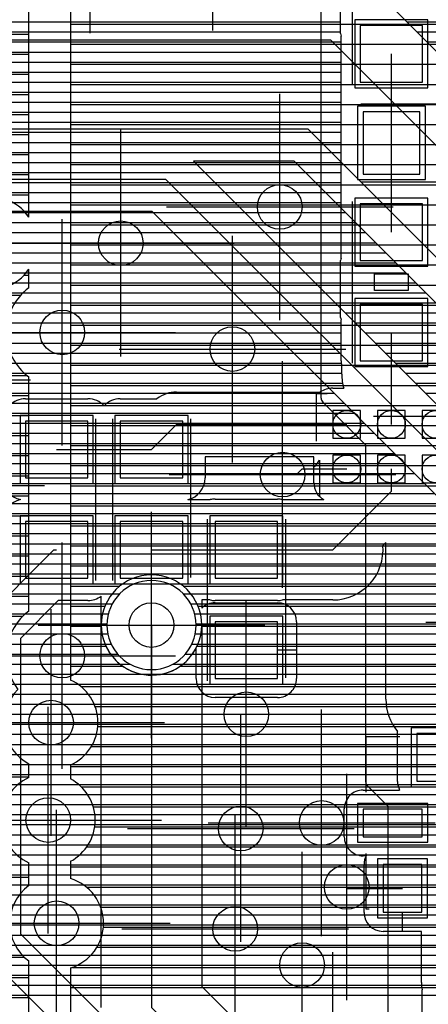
# Model space of a CAD drawing. Extents: x 25 to 291, y 23 to 136.
# Tile 137 of 147: x 72.07 to 75.73, y 105.45 to 114.28. Entities that reach past the tile are written whole.
import ezdxf

# ---------------------------------------------------------------- set-up
doc = ezdxf.new("R2010")
doc.units = 0
doc.layers.get('0').update_dxf_attribs({"linetype": 'CONTINUOUS'})
for name, color, linetype in [('copper_layer_2', 1, 'CONTINUOUS'), ('copper_layer_3', 3, 'CONTINUOUS'), ('copper_layer_bottom', 4, 'CONTINUOUS'), ('copper_layer_top', 5, 'CONTINUOUS'), ('drill_drawing', 6, 'CONTINUOUS'), ('paste_mask_top', 2, 'CONTINUOUS'), ('silkscreen_top', 1, 'CONTINUOUS'), ('solder_mask_top', 1, 'CONTINUOUS')]:
    doc.layers.add(name, color=color, linetype=linetype)

# ---------------------------------------------------------------- blocks, each defined once
blk = doc.blocks.new('D20')
blk.add_circle((0, 0), 0.2)
blk = doc.blocks.new('D466')
blk.add_lwpolyline([(0.254, 0.2794), (-0.254, 0.2794), (-0.254, -0.2794), (0.254, -0.2794)], close=True)
blk = doc.blocks.new('D469')
blk.add_lwpolyline([(0.2794, 0.254), (-0.2794, 0.254), (-0.2794, -0.254), (0.2794, -0.254)], close=True)
blk = doc.blocks.new('D474')
blk.add_lwpolyline([(0.17272, 0.21336), (-0.17272, 0.21336), (-0.17272, -0.21336), (0.17272, -0.21336)], close=True)
blk = doc.blocks.new('D475')
blk.add_lwpolyline([(0.26416, 0.12446), (-0.26416, 0.12446), (-0.26416, -0.12446), (0.26416, -0.12446)], close=True)
blk = doc.blocks.new('D641')
blk.add_lwpolyline([(0.12446, 0.12446), (-0.12446, 0.12446), (-0.12446, -0.12446), (0.12446, -0.12446)], close=True)
blk = doc.blocks.new('D29')
blk.add_circle((0, 0), 0.125)
blk = doc.blocks.new('D555')
blk.add_lwpolyline([(0.3048, 0.32766), (-0.3048, 0.32766), (-0.3048, -0.32766), (0.3048, -0.32766)], close=True)
blk = doc.blocks.new('D558')
blk.add_lwpolyline([(0.32766, 0.3048), (-0.32766, 0.3048), (-0.32766, -0.3048), (0.32766, -0.3048)], close=True)
blk = doc.blocks.new('D563')
blk.add_lwpolyline([(0.22352, 0.26416), (-0.22352, 0.26416), (-0.22352, -0.26416), (0.22352, -0.26416)], close=True)
blk = doc.blocks.new('D564')
blk.add_lwpolyline([(0.31496, 0.17272), (-0.31496, 0.17272), (-0.31496, -0.17272), (0.31496, -0.17272)], close=True)

msp = doc.modelspace()

# ---------------------------------------------------------------- linework, layer by layer
at = {"layer": 'copper_layer_2', "color": 1}
for points in [[(74.77013, 110.8857), (74.77013, 115.495301), (70.122936, 115.495301), (57.355093, 102.727457), (57.355093, 100.445263)], [(68.887478, 114.259843), (74.77013, 114.259843)], [(68.797562, 114.169926), (74.77013, 114.169926)], [(68.707645, 114.08001), (74.77013, 114.08001)], [(68.617475, 113.98984), (74.77013, 113.98984)], [(68.527559, 113.899924), (74.77013, 113.899924)], [(68.437643, 113.810008), (74.77013, 113.810008)], [(68.347473, 113.719837), (74.77013, 113.719837)], [(68.257557, 113.629921), (74.77013, 113.629921)], [(68.16764, 113.540005), (74.77013, 113.540005)], [(68.07747, 113.449835), (74.77013, 113.449835)], [(67.987554, 113.359919), (74.77013, 113.359919)], [(67.897638, 113.270003), (74.77013, 113.270003)], [(67.807468, 113.179832), (74.77013, 113.179832)], [(67.717551, 113.089916), (74.77013, 113.089916)], [(67.627635, 113), (74.77013, 113)], [(67.537465, 112.90983), (74.77013, 112.90983)], [(67.447549, 112.819914), (74.77013, 112.819914)], [(67.357633, 112.729997), (74.77013, 112.729997)], [(67.267717, 112.639827), (74.77013, 112.639827)], [(67.177546, 112.549911), (74.77013, 112.549911)], [(67.08763, 112.459995), (74.77013, 112.459995)], [(66.997714, 112.369825), (74.77013, 112.369825)], [(66.907544, 112.279909), (74.77013, 112.279909)], [(66.817628, 112.189992), (74.77013, 112.189992)], [(66.727711, 112.099822), (74.77013, 112.099822)], [(66.637541, 112.009906), (74.77013, 112.009906)], [(66.547625, 111.91999), (74.77013, 111.91999)], [(66.457709, 111.82982), (74.77013, 111.82982)], [(66.367539, 111.739903), (74.77013, 111.739903)], [(66.277623, 111.649987), (74.77013, 111.649987)], [(66.187706, 111.559817), (74.77013, 111.559817)], [(66.097536, 111.469901), (74.77013, 111.469901)], [(66.00762, 111.379985), (74.77013, 111.379985)], [(65.917704, 111.289815), (74.77013, 111.289815)], [(65.827534, 111.199898), (74.77013, 111.199898)], [(65.737617, 111.109982), (74.77013, 111.109982)], [(65.647701, 111.019812), (74.77013, 111.019812)], [(65.557531, 110.929896), (74.77013, 110.929896)], [(65.467615, 110.83998), (74.795276, 110.83998)], [(75.17018, 107.441961), (75.17018, 110.464821), (74.784862, 110.850394)], [(65.377699, 110.749809), (74.885192, 110.749809)], [(65.287529, 110.659893), (74.975108, 110.659893)], [(65.197612, 110.569977), (75.065278, 110.569977)], [(65.107696, 110.479807), (75.155194, 110.479807)], [(65.017526, 110.389891), (75.17018, 110.389891)], [(64.92761, 110.299975), (75.17018, 110.299975)], [(64.837694, 110.209804), (75.17018, 110.209804)], [(64.747523, 110.119888), (75.17018, 110.119888)], [(64.657607, 110.029972), (75.17018, 110.029972)], [(64.567691, 109.939802), (75.17018, 109.939802)], [(64.477521, 109.849886), (75.17018, 109.849886)], [(64.387605, 109.75997), (75.17018, 109.75997)], [(64.297689, 109.669799), (75.17018, 109.669799)], [(64.207518, 109.579883), (75.17018, 109.579883)], [(64.117602, 109.489967), (75.17018, 109.489967)], [(64.027686, 109.399797), (75.17018, 109.399797)], [(63.937516, 109.309881), (75.17018, 109.309881)], [(63.8476, 109.219964), (73.097282, 109.219964)], [(73.402845, 109.219964), (75.17018, 109.219964)], [(63.757684, 109.129794), (72.964186, 109.129794)], [(73.536195, 109.129794), (75.17018, 109.129794)], [(63.667513, 109.039878), (72.897892, 109.039878)], [(73.602235, 109.039878), (75.17018, 109.039878)], [(63.577597, 108.949962), (72.86284, 108.949962)], [(73.637541, 108.949962), (75.17018, 108.949962)], [(63.487681, 108.859792), (72.85014, 108.859792)], [(73.649987, 108.859792), (75.17018, 108.859792)], [(63.397511, 108.769876), (72.858268, 108.769876)], [(73.642113, 108.769876), (75.17018, 108.769876)], [(63.307595, 108.679959), (72.88824, 108.679959)], [(73.612141, 108.679959), (75.17018, 108.679959)], [(63.217678, 108.589789), (72.946406, 108.589789)], [(73.553721, 108.589789), (75.17018, 108.589789)], [(63.127508, 108.499873), (73.05715, 108.499873)], [(73.443231, 108.499873), (75.17018, 108.499873)], [(63.037592, 108.409957), (75.17018, 108.409957)], [(62.947676, 108.319787), (75.17018, 108.319787)], [(62.857506, 108.22987), (75.17018, 108.22987)], [(62.76759, 108.139954), (75.17018, 108.139954)], [(62.677673, 108.049784), (75.17018, 108.049784)], [(62.587503, 107.959868), (75.17018, 107.959868)], [(62.497587, 107.869952), (75.17018, 107.869952)], [(62.407671, 107.779782), (75.17018, 107.779782)], [(62.317501, 107.689865), (75.17018, 107.689865)], [(62.227584, 107.599949), (75.17018, 107.599949)], [(62.137668, 107.509779), (75.17018, 107.509779)], [(62.047498, 107.419863), (75.17526, 107.419863)], [(75.370079, 98.870206), (75.370079, 107.221234), (75.184912, 107.406655)], [(61.957582, 107.329947), (75.261367, 107.329947)], [(61.867666, 107.239776), (75.351537, 107.239776)], [(61.777496, 107.14986), (75.370079, 107.14986)], [(61.687579, 107.059944), (75.370079, 107.059944)], [(61.597663, 106.969774), (75.370079, 106.969774)], [(61.507493, 106.879858), (75.370079, 106.879858)], [(61.417577, 106.789942), (75.370079, 106.789942)], [(61.327661, 106.699771), (75.370079, 106.699771)], [(61.23749, 106.609855), (75.370079, 106.609855)], [(61.147574, 106.519939), (75.370079, 106.519939)], [(61.057658, 106.429769), (75.370079, 106.429769)], [(60.967488, 106.339853), (75.370079, 106.339853)], [(60.877572, 106.249936), (75.370079, 106.249936)], [(60.787656, 106.159766), (75.370079, 106.159766)], [(60.697485, 106.06985), (75.370079, 106.06985)], [(60.607569, 105.979934), (75.370079, 105.979934)], [(60.517653, 105.889764), (75.370079, 105.889764)], [(60.427483, 105.799848), (75.370079, 105.799848)], [(60.337567, 105.709931), (75.370079, 105.709931)], [(60.24765, 105.619761), (75.370079, 105.619761)], [(60.15748, 105.529845), (75.370079, 105.529845)]]:
    msp.add_lwpolyline(points, dxfattribs=at)
for points in [[(74.77013, 110.8857), (74.77013, 110.8857), (74.77013, 110.8857, 0.201729), (74.784862, 110.850394), (74.784862, 110.850394)], [(73.650241, 108.85014), (73.650241, 108.85014), (73.650241, 108.85014, 1), (72.85014, 108.85014), (72.85014, 108.85014), (72.85014, 108.85014, 1), (73.650241, 108.85014), (73.650241, 108.85014)], [(73.650241, 108.85014), (73.650241, 108.85014), (73.650241, 108.85014, 1), (72.85014, 108.85014), (72.85014, 108.85014), (72.85014, 108.85014, 1), (73.650241, 108.85014), (73.650241, 108.85014)], [(75.17018, 107.441961), (75.17018, 107.441961), (75.17018, 107.441961, 0.201729), (75.184912, 107.406655), (75.184912, 107.406655)]]:
    msp.add_lwpolyline(points, format="xyb", dxfattribs=at)
at = {"layer": 'copper_layer_3', "color": 3}
for points in [[(71.220218, 123.275337), (70.835154, 123.275337), (70.835154, 119.426721), (71.10668, 119.155194), (72.061468, 119.155194), (72.525019, 118.691643), (72.525019, 108.357125)], [(72.150114, 112.507493), (72.150114, 114.93269)], [(72.525019, 114.239776), (86.000254, 114.239776)], [(65.683007, 114.14986), (72.150114, 114.14986)], [(72.525019, 114.059944), (86.000254, 114.059944)], [(65.521971, 113.969774), (72.150114, 113.969774)], [(72.525019, 113.879858), (86.000254, 113.879858)], [(65.238252, 113.789942), (72.150114, 113.789942)], [(72.525019, 113.699771), (86.000254, 113.699771)], [(62.011684, 113.609855), (72.150114, 113.609855)], [(72.525019, 113.519939), (86.000254, 113.519939)], [(62.019558, 113.429769), (72.150114, 113.429769)], [(72.525019, 113.339853), (86.000254, 113.339853)], [(61.9492, 113.249936), (72.150114, 113.249936)], [(72.525019, 113.159766), (86.000254, 113.159766)], [(61.706629, 113.06985), (72.150114, 113.06985)], [(72.525019, 112.979934), (86.000254, 112.979934)], [(57.565151, 112.890018), (72.150114, 112.890018)], [(72.525019, 112.799848), (86.000254, 112.799848)], [(67.91872, 112.709931), (72.150114, 112.709931)], [(72.525019, 112.620015), (86.000254, 112.620015)], [(72.134112, 112.529845), (72.150114, 112.529845)], [(72.525019, 112.439929), (86.000254, 112.439929)], [(72.525019, 112.259843), (86.000254, 112.259843)], [(72.525019, 112.08001), (86.000254, 112.08001)], [(72.108458, 111.98984), (72.150114, 111.98984)], [(72.150114, 111.875286), (72.150114, 112.042926)], [(72.525019, 111.899924), (86.000254, 111.899924)], [(71.094488, 111.810008), (72.07874, 111.810008)], [(72.525019, 111.719837), (86.000254, 111.719837)], [(72.525019, 111.540005), (86.000254, 111.540005)], [(72.525019, 111.359919), (86.000254, 111.359919)], [(72.525019, 111.179832), (86.000254, 111.179832)], [(71.568199, 111.089916), (72.131572, 111.089916)], [(72.150114, 108.975108), (72.150114, 111.075184)], [(72.525019, 111), (86.000254, 111)], [(71.546101, 110.90983), (72.150114, 110.90983)], [(72.525019, 110.819914), (86.000254, 110.819914)], [(71.421895, 110.729997), (72.150114, 110.729997)], [(72.525019, 110.639827), (86.000254, 110.639827)], [(70.542799, 110.549911), (72.150114, 110.549911)], [(72.525019, 110.459995), (86.000254, 110.459995)], [(71.597155, 110.369825), (72.150114, 110.369825)], [(72.525019, 110.279909), (86.000254, 110.279909)], [(71.685547, 110.189992), (72.150114, 110.189992)], [(72.525019, 110.099822), (86.000254, 110.099822)], [(71.685293, 110.009906), (72.150114, 110.009906)], [(72.525019, 109.91999), (86.000254, 109.91999)], [(71.596647, 109.82982), (72.150114, 109.82982)], [(72.525019, 109.739903), (86.000254, 109.739903)], [(71.19431, 109.649987), (72.150114, 109.649987)], [(72.525019, 109.559817), (86.000254, 109.559817)], [(71.302769, 109.469901), (72.150114, 109.469901)], [(72.525019, 109.379985), (86.000254, 109.379985)], [(71.315723, 109.289815), (72.150114, 109.289815)], [(72.525019, 109.199898), (72.96698, 109.199898)], [(73.533401, 109.199898), (86.000254, 109.199898)], [(71.244602, 109.109982), (72.150114, 109.109982)], [(72.525019, 109.019812), (72.833376, 109.019812)], [(73.667005, 109.019812), (86.000254, 109.019812)], [(66.10922, 108.929896), (72.09779, 108.929896)], [(72.525019, 108.83998), (72.800356, 108.83998)], [(73.700025, 108.83998), (86.000254, 108.83998)], [(72.525019, 108.659893), (72.842266, 108.659893)], [(73.657861, 108.659893), (86.000254, 108.659893)], [(72.525019, 108.479807), (72.994412, 108.479807)], [(73.505715, 108.479807), (86.000254, 108.479807)], [(72.616713, 108.299975), (86.000254, 108.299975)], [(72.744475, 108.119888), (86.000254, 108.119888)], [(72.768606, 107.939802), (86.000254, 107.939802)], [(72.710693, 107.75997), (86.000254, 107.75997)], [(72.150114, 107.482093), (72.150114, 107.605791)], [(72.525019, 107.593345), (72.525019, 107.469647)], [(72.525019, 107.579883), (86.000254, 107.579883)], [(71.16129, 107.489967), (72.150114, 107.489967)], [(72.619507, 107.399797), (86.000254, 107.399797)], [(72.727711, 107.219964), (86.000254, 107.219964)], [(72.740919, 107.039878), (86.000254, 107.039878)], [(72.669545, 106.859792), (86.000254, 106.859792)], [(72.150114, 106.512827), (72.150114, 106.718313)], [(72.525019, 106.730759), (72.525019, 106.576073)], [(72.525019, 106.679959), (86.000254, 106.679959)], [(69.07493, 106.589789), (72.150114, 106.589789)], [(72.666497, 106.499873), (86.000254, 106.499873)], [(72.794514, 106.319787), (86.000254, 106.319787)], [(72.818644, 106.139954), (86.000254, 106.139954)], [(72.760732, 105.959868), (86.000254, 105.959868)], [(71.312929, 105.869952), (72.11176, 105.869952)], [(72.150114, 104.907036), (72.150114, 105.837694)], [(72.525019, 105.774194), (72.525019, 104.536703), (72.641859, 104.419863)], [(72.542037, 105.779782), (86.000254, 105.779782)], [(69.020066, 105.689865), (72.150114, 105.689865)], [(72.525019, 105.599949), (86.000254, 105.599949)], [(71.684023, 105.509779), (72.150114, 105.509779)]]:
    msp.add_lwpolyline(points, dxfattribs=at)
for points in [[(72.150114, 112.507493), (72.150114, 112.507493), (72.150114, 112.507493, 3.314998), (72.150114, 112.042926), (72.150114, 112.042926)], [(72.150114, 111.875286), (72.150114, 111.875286), (72.150114, 111.875286, 0.500063), (72.150114, 111.075184), (72.150114, 111.075184)], [(73.700279, 108.85014), (73.700279, 108.85014), (73.700279, 108.85014, 1), (72.800102, 108.85014), (72.800102, 108.85014), (72.800102, 108.85014, 1), (73.700279, 108.85014), (73.700279, 108.85014)], [(73.700279, 108.85014), (73.700279, 108.85014), (73.700279, 108.85014, 1), (72.800102, 108.85014), (72.800102, 108.85014), (72.800102, 108.85014, 1), (73.700279, 108.85014), (73.700279, 108.85014)], [(72.150114, 108.975108), (72.150114, 108.975108), (72.150114, 108.975108, 0.416604), (72.052832, 108.271781), (72.052832, 108.271781)], [(72.525019, 107.593345), (72.525019, 107.593345), (72.525019, 107.593345, 0.641824), (72.525019, 108.357125), (72.525019, 108.357125)], [(72.052832, 108.271781), (72.052832, 108.271781), (72.052832, 108.271781, 0.501196), (72.150114, 107.605791), (72.150114, 107.605791)], [(72.150114, 107.482093), (72.150114, 107.482093), (72.150114, 107.482093, 0.641436), (72.150114, 106.718313), (72.150114, 106.718313)], [(72.525019, 106.730759), (72.525019, 106.730759), (72.525019, 106.730759, 0.596222), (72.525019, 107.469647), (72.525019, 107.469647)], [(72.150114, 106.512827), (72.150114, 106.512827), (72.150114, 106.512827, 0.503861), (72.150114, 105.837694), (72.150114, 105.837694)], [(72.525019, 105.774194), (72.525019, 105.774194), (72.525019, 105.774194, 0.736063), (72.525019, 106.576073), (72.525019, 106.576073)]]:
    msp.add_lwpolyline(points, format="xyb", dxfattribs=at)
at = {"layer": 'copper_layer_bottom', "color": 4}
for points in [[(59.93015, 115.380239), (60.555245, 114.755144), (64.825248, 114.755144), (66.620015, 114.755144), (67.275083, 114.10033), (74.85522, 114.10033), (81.080264, 107.875286), (81.080264, 87.075184)], [(75.279401, 114.524511), (81.504445, 108.299467)], [(75.544069, 114.259843), (76.604013, 114.259843)], [(75.633985, 114.169926), (76.694183, 114.169926)], [(75.723901, 114.08001), (76.7841, 114.08001)], [(59.450089, 113.625349), (60.225044, 112.85014), (73.375159, 112.85014)], [(61.575057, 113.500127), (61.875032, 113.500127), (62.075184, 113.300229), (74.650241, 113.300229), (79.77521, 108.17526), (79.77521, 87.325121)], [(79.485141, 87.502921), (79.485141, 108.055118), (74.530099, 113.01016), (73.625349, 113.01016), (79.080264, 107.555245)], [(73.635509, 113), (74.540259, 113)], [(73.725679, 112.90983), (74.630429, 112.90983)], [(73.375159, 112.85014), (73.375159, 112.85014), (78.875032, 107.350267), (78.875032, 90.200152)], [(73.815596, 112.819914), (74.720345, 112.819914)], [(73.905512, 112.729997), (74.810262, 112.729997)], [(73.995682, 112.639827), (74.900432, 112.639827)], [(52.064008, 112.549911), (73.265431, 112.549911)], [(78.585217, 90.985522), (78.585217, 107.230124), (73.255017, 112.560325), (60.225044, 112.560325)], [(74.085598, 112.549911), (74.990348, 112.549911)], [(52.125476, 112.459995), (73.355347, 112.459995)], [(74.175514, 112.459995), (75.080264, 112.459995)], [(52.215646, 112.369825), (73.445263, 112.369825)], [(74.265685, 112.369825), (75.170434, 112.369825)], [(52.305563, 112.279909), (73.535433, 112.279909)], [(74.355601, 112.279909), (75.260351, 112.279909)], [(52.395479, 112.189992), (73.625349, 112.189992)], [(74.445517, 112.189992), (75.350267, 112.189992)], [(52.485649, 112.099822), (73.715265, 112.099822)], [(74.535687, 112.099822), (75.440437, 112.099822)], [(52.575565, 112.009906), (73.805436, 112.009906)], [(74.625603, 112.009906), (75.530353, 112.009906)], [(52.665481, 111.91999), (73.895352, 111.91999)], [(74.715519, 111.91999), (75.620269, 111.91999)], [(52.755652, 111.82982), (73.985268, 111.82982)], [(74.80569, 111.82982), (75.710439, 111.82982)], [(52.845568, 111.739903), (74.075438, 111.739903)], [(74.895606, 111.739903), (75.800356, 111.739903)], [(52.935484, 111.649987), (74.165354, 111.649987)], [(74.985522, 111.649987), (75.890272, 111.649987)], [(53.025654, 111.559817), (74.255271, 111.559817)], [(75.075692, 111.559817), (75.980442, 111.559817)], [(53.11557, 111.469901), (74.345441, 111.469901)], [(75.165608, 111.469901), (76.070358, 111.469901)], [(53.184404, 111.379985), (74.435357, 111.379985)], [(75.255525, 111.379985), (76.160274, 111.379985)], [(53.212344, 111.289815), (74.525273, 111.289815)], [(75.345695, 111.289815), (76.250445, 111.289815)], [(53.215138, 111.199898), (74.615443, 111.199898)], [(75.435611, 111.199898), (76.340361, 111.199898)], [(53.215138, 111.109982), (74.705359, 111.109982)], [(75.525527, 111.109982), (76.430277, 111.109982)], [(53.215138, 111.019812), (74.795276, 111.019812)], [(75.615697, 111.019812), (76.520447, 111.019812)], [(53.215138, 110.929896), (74.885446, 110.929896)], [(75.705613, 110.929896), (76.610363, 110.929896)], [(53.215138, 110.83998), (74.975362, 110.83998)], [(53.215138, 110.749809), (75.065278, 110.749809)], [(53.215138, 110.659893), (75.155448, 110.659893)], [(56.098806, 110.569977), (75.245364, 110.569977)], [(56.191516, 110.479807), (75.335281, 110.479807)], [(56.245364, 110.389891), (75.425451, 110.389891)], [(56.275083, 110.299975), (75.515367, 110.299975)], [(56.284989, 110.209804), (75.605283, 110.209804)], [(56.276861, 110.119888), (75.695453, 110.119888)], [(56.249682, 110.029972), (75.78537, 110.029972)], [(67.089154, 109.939802), (75.875286, 109.939802)], [(67.285497, 109.849886), (75.965456, 109.849886)], [(67.375667, 109.75997), (76.055372, 109.75997)], [(67.465583, 109.669799), (76.145288, 109.669799)], [(67.555499, 109.579883), (76.235458, 109.579883)], [(67.645669, 109.489967), (76.325375, 109.489967)], [(67.735585, 109.399797), (76.415291, 109.399797)], [(67.825502, 109.309881), (76.505461, 109.309881)], [(67.915672, 109.219964), (72.99365, 109.219964)], [(73.506731, 109.219964), (76.595377, 109.219964)], [(68.005588, 109.129794), (72.897638, 109.129794)], [(73.602743, 109.129794), (76.685293, 109.129794)], [(68.095504, 109.039878), (72.842012, 109.039878)], [(73.658115, 109.039878), (76.775464, 109.039878)], [(68.185674, 108.949962), (72.811278, 108.949962)], [(73.689103, 108.949962), (76.86538, 108.949962)], [(68.275591, 108.859792), (72.800356, 108.859792)], [(72.800102, 105.420117), (72.800102, 108.85014)], [(73.250191, 108.85014), (73.250191, 105.420117), (74.77013, 103.900178), (74.77013, 100.440183)], [(73.700025, 108.859792), (76.955296, 108.859792)], [(73.700279, 108.85014), (73.700279, 105.606553)], [(68.365507, 108.769876), (72.800102, 108.769876)], [(73.700279, 108.769876), (77.045466, 108.769876)], [(68.455677, 108.679959), (72.800102, 108.679959)], [(73.700279, 108.679959), (77.135382, 108.679959)], [(68.545593, 108.589789), (72.800102, 108.589789)], [(73.700279, 108.589789), (77.225298, 108.589789)], [(68.635509, 108.499873), (72.800102, 108.499873)], [(73.700279, 108.499873), (77.315469, 108.499873)], [(68.725679, 108.409957), (72.800102, 108.409957)], [(73.700279, 108.409957), (77.405385, 108.409957)], [(68.815596, 108.319787), (72.800102, 108.319787)], [(73.700279, 108.319787), (77.495301, 108.319787)], [(68.905512, 108.22987), (72.800102, 108.22987)], [(73.700279, 108.22987), (77.585471, 108.22987)], [(68.995682, 108.139954), (72.800102, 108.139954)], [(73.700279, 108.139954), (77.675387, 108.139954)], [(69.085598, 108.049784), (72.800102, 108.049784)], [(73.700279, 108.049784), (77.765304, 108.049784)], [(69.175514, 107.959868), (72.800102, 107.959868)], [(73.700279, 107.959868), (77.855474, 107.959868)], [(69.265685, 107.869952), (72.800102, 107.869952)], [(73.700279, 107.869952), (77.94539, 107.869952)], [(69.355601, 107.779782), (72.800102, 107.779782)], [(73.700279, 107.779782), (78.035306, 107.779782)], [(69.445517, 107.689865), (72.800102, 107.689865)], [(73.700279, 107.689865), (78.125476, 107.689865)], [(69.535687, 107.599949), (72.800102, 107.599949)], [(73.700279, 107.599949), (78.215392, 107.599949)], [(69.625603, 107.509779), (72.800102, 107.509779)], [(73.700279, 107.509779), (78.305309, 107.509779)], [(69.715519, 107.419863), (72.800102, 107.419863)], [(73.700279, 107.419863), (78.395479, 107.419863)], [(69.80569, 107.329947), (72.800102, 107.329947)], [(73.700279, 107.329947), (78.485395, 107.329947)], [(69.895606, 107.239776), (72.800102, 107.239776)], [(73.700279, 107.239776), (78.575311, 107.239776)], [(69.985522, 107.14986), (72.800102, 107.14986)], [(73.700279, 107.14986), (78.585217, 107.14986)], [(70.075692, 107.059944), (72.800102, 107.059944)], [(73.700279, 107.059944), (78.585217, 107.059944)], [(70.165608, 106.969774), (72.800102, 106.969774)], [(73.700279, 106.969774), (78.585217, 106.969774)], [(70.255525, 106.879858), (72.800102, 106.879858)], [(73.700279, 106.879858), (78.585217, 106.879858)], [(70.345695, 106.789942), (72.800102, 106.789942)], [(73.700279, 106.789942), (78.585217, 106.789942)], [(70.423419, 106.699771), (72.800102, 106.699771)], [(73.700279, 106.699771), (78.585217, 106.699771)], [(70.458979, 106.609855), (72.800102, 106.609855)], [(73.700279, 106.609855), (78.585217, 106.609855)], [(70.465075, 106.519939), (72.800102, 106.519939)], [(73.700279, 106.519939), (78.585217, 106.519939)], [(70.465075, 106.429769), (72.800102, 106.429769)], [(73.700279, 106.429769), (78.585217, 106.429769)], [(70.465075, 106.339853), (72.800102, 106.339853)], [(73.700279, 106.339853), (78.585217, 106.339853)], [(70.465075, 106.249936), (72.800102, 106.249936)], [(73.700279, 106.249936), (78.585217, 106.249936)], [(70.465075, 106.159766), (72.800102, 106.159766)], [(73.700279, 106.159766), (78.585217, 106.159766)], [(70.465075, 106.06985), (72.800102, 106.06985)], [(73.700279, 106.06985), (78.585217, 106.06985)], [(70.465075, 105.979934), (72.800102, 105.979934)], [(73.700279, 105.979934), (78.585217, 105.979934)], [(70.465075, 105.889764), (72.800102, 105.889764)], [(73.700279, 105.889764), (78.585217, 105.889764)], [(70.465075, 105.799848), (72.800102, 105.799848)], [(73.700279, 105.799848), (78.585217, 105.799848)], [(70.465075, 105.709931), (72.800102, 105.709931)], [(73.700279, 105.709931), (78.585217, 105.709931)], [(70.465075, 105.619761), (72.800102, 105.619761)], [(73.700279, 105.619761), (78.585217, 105.619761)], [(73.700279, 105.606553), (75.088392, 104.21844)], [(70.465075, 105.529845), (72.800102, 105.529845)], [(73.776988, 105.529845), (78.585217, 105.529845)]]:
    msp.add_lwpolyline(points, dxfattribs=at)
msp.add_lwpolyline([(73.700279, 108.85014), (73.700279, 108.85014), (73.700279, 108.85014, 1), (72.800102, 108.85014), (72.800102, 108.85014)], format="xyb", dxfattribs=at)
at = {"layer": 'copper_layer_top', "color": 5}
for points in [[(74.945136, 114.155194), (74.945136, 114.630175)], [(68.871222, 114.259843), (74.945136, 114.259843)], [(68.781306, 114.169926), (74.945136, 114.169926)], [(74.950216, 112.141986), (74.950216, 112.525273), (74.950216, 113.17526), (74.950216, 113.720345), (74.950216, 114.13335)], [(68.691135, 114.08001), (74.950216, 114.08001)], [(68.601219, 113.98984), (74.950216, 113.98984)], [(75.400051, 113.825248), (75.400051, 113.975108)], [(68.511303, 113.899924), (74.950216, 113.899924)], [(68.421133, 113.810008), (74.950216, 113.810008)], [(75.400051, 113.17526), (75.400051, 113.825248)], [(68.331217, 113.719837), (74.950216, 113.719837)], [(68.2413, 113.629921), (74.950216, 113.629921)], [(68.15113, 113.540005), (74.950216, 113.540005)], [(68.061214, 113.449835), (74.950216, 113.449835)], [(67.971298, 113.359919), (74.950216, 113.359919)], [(67.881128, 113.270003), (74.950216, 113.270003)], [(67.791212, 113.179832), (74.950216, 113.179832)], [(75.400051, 112.525273), (75.400051, 113.17526)], [(67.701295, 113.089916), (74.950216, 113.089916)], [(67.611125, 113), (74.950216, 113)], [(67.521209, 112.90983), (74.950216, 112.90983)], [(67.431293, 112.819914), (74.950216, 112.819914)], [(67.341123, 112.729997), (74.950216, 112.729997)], [(67.251207, 112.639827), (74.950216, 112.639827)], [(67.16129, 112.549911), (74.950216, 112.549911)], [(75.400051, 112.375159), (75.400051, 112.525273)], [(67.07112, 112.459995), (74.950216, 112.459995)], [(66.981204, 112.369825), (74.950216, 112.369825)], [(66.891288, 112.279909), (74.950216, 112.279909)], [(66.801118, 112.189992), (74.950216, 112.189992)], [(66.711201, 112.099822), (74.945136, 112.099822)], [(74.945136, 111.610109), (74.945136, 112.120142)], [(66.621285, 112.009906), (74.945136, 112.009906)], [(66.531115, 111.91999), (74.945136, 111.91999)], [(66.441199, 111.82982), (74.945136, 111.82982)], [(66.351283, 111.739903), (74.945136, 111.739903)], [(66.261113, 111.649987), (74.945136, 111.649987)], [(66.171196, 111.559817), (74.950216, 111.559817)], [(74.950216, 111.220218), (74.950216, 111.588519)], [(66.08128, 111.469901), (74.950216, 111.469901)], [(75.400051, 111.405131), (75.400051, 111.475235)], [(65.99111, 111.379985), (74.950216, 111.379985)], [(75.400051, 111.099314), (75.400051, 111.405131)], [(65.901194, 111.289815), (74.950216, 111.289815)], [(65.811278, 111.199898), (74.951486, 111.199898)], [(65.721107, 111.109982), (74.955042, 111.109982)], [(74.955042, 111.099314), (74.955042, 111.179324)], [(65.631191, 111.019812), (74.962154, 111.019812)], [(75.400051, 110.650241), (75.400051, 111.099314)], [(65.541275, 110.929896), (73.398527, 110.929896)], [(73.475235, 110.94031), (74.762002, 110.94031)], [(74.875032, 110.975108), (74.972822, 110.975108)], [(72.120142, 110.880112), (72.680213, 110.880112)], [(72.80061, 110.83998), (72.849632, 110.83998)], [(72.970028, 110.880112), (73.298451, 110.880112)], [(72.400051, 110.425197), (73.250191, 110.425197), (73.475235, 110.650241), (75.000254, 110.650241)], [(74.705105, 110.125222), (74.705105, 110.360173), (73.730251, 110.360173), (73.730251, 110.17018)], [(73.730251, 110.299975), (74.705105, 110.299975)], [(74.425197, 110.200152), (74.550165, 110.200152), (74.600203, 110.250191), (75.000254, 110.250191)], [(74.705105, 110.250191), (74.875032, 110.250191)], [(74.875032, 109.525273), (75.400051, 110.050292), (75.400051, 110.250191)], [(73.730251, 110.209804), (74.705105, 110.209804)], [(73.723647, 110.119888), (74.705105, 110.119888)], [(73.574549, 109.975108), (73.775718, 109.975108)], [(73.672593, 110.029972), (74.734315, 110.029972)], [(73.820168, 109.980188), (74.380239, 109.980188)], [(74.424689, 109.975108), (74.795022, 109.975108)], [(71.725171, 107.750318), (71.725171, 108.875286), (72.375159, 109.525273), (72.400051, 109.525273)], [(73.250191, 108.85014), (73.250191, 109.525273), (74.100076, 109.525273), (74.875032, 109.525273)], [(75.350267, 108.185166), (75.350267, 109.590043), (75.323597, 109.563373)], [(75.339853, 109.579883), (75.350267, 109.579883)], [(75.323851, 109.489967), (75.350267, 109.489967)], [(75.307341, 109.399797), (75.350267, 109.399797)], [(75.270257, 109.309881), (75.350267, 109.309881)], [(75.20574, 109.219964), (75.350267, 109.219964)], [(72.800102, 108.85014), (72.800102, 109.110236)], [(73.775718, 109.075184), (73.700279, 109.075184)], [(73.700279, 109.075184), (73.700279, 109.000762)], [(74.875032, 109.075184), (74.424689, 109.075184)], [(75.09017, 109.129794), (75.350267, 109.129794)], [(72.680213, 109.070104), (72.415037, 109.070104), (72.075184, 108.730251), (72.075184, 107.750318), (72.075184, 106.080264), (74.297689, 103.85776)], [(72.384811, 109.039878), (72.800102, 109.039878)], [(73.700279, 109.039878), (73.761748, 109.039878)], [(74.380239, 109.070104), (73.820168, 109.070104)], [(73.820168, 109.050292), (74.380239, 109.050292)], [(74.438405, 109.039878), (75.350267, 109.039878)], [(72.294895, 108.949962), (72.800102, 108.949962)], [(74.535179, 108.949962), (75.350267, 108.949962)], [(72.204724, 108.859792), (72.800102, 108.859792)], [(74.550165, 108.880112), (74.550165, 108.370333)], [(74.550165, 108.859792), (75.350267, 108.859792)], [(72.114808, 108.769876), (72.807468, 108.769876)], [(74.550165, 108.769876), (75.350267, 108.769876)], [(72.075184, 108.679959), (72.83363, 108.679959)], [(73.650241, 108.370333), (73.650241, 108.644145)], [(74.550165, 108.679959), (75.350267, 108.679959)], [(72.075184, 108.589789), (72.88316, 108.589789)], [(73.617221, 108.589789), (73.650241, 108.589789)], [(74.100076, 108.050292), (74.100076, 108.625095)], [(74.550165, 108.625095), (74.380239, 108.625095)], [(74.550165, 108.589789), (75.350267, 108.589789)], [(72.075184, 108.499873), (72.967742, 108.499873)], [(73.532639, 108.499873), (73.650241, 108.499873)], [(74.550165, 108.499873), (75.350267, 108.499873)], [(72.075184, 108.409957), (73.157226, 108.409957)], [(73.342901, 108.409957), (73.650241, 108.409957)], [(74.100076, 108.200152), (74.100076, 108.370333)], [(74.550165, 108.409957), (75.350267, 108.409957)], [(72.075184, 108.319787), (73.657861, 108.319787)], [(74.542545, 108.319787), (75.350267, 108.319787)], [(72.075184, 108.22987), (73.724155, 108.22987)], [(74.380239, 108.200152), (73.820168, 108.200152)], [(74.475997, 108.22987), (75.350267, 108.22987)], [(72.075184, 108.139954), (75.352553, 108.139954)], [(72.075184, 108.049784), (75.371095, 108.049784)], [(72.075184, 107.959868), (75.410719, 107.959868)], [(72.075184, 107.869952), (75.455169, 107.869952)], [(75.455169, 107.447803), (75.455169, 107.662687), (75.455169, 107.896368)], [(71.725171, 107.750318), (71.725171, 105.93523), (74.050038, 103.610109), (74.050038, 102.700279)], [(72.075184, 107.779782), (75.455169, 107.779782)], [(72.075184, 107.689865), (75.455169, 107.689865)], [(72.075184, 107.599949), (75.455169, 107.599949)], [(72.075184, 107.509779), (75.455169, 107.509779)], [(72.075184, 107.419863), (75.457455, 107.419863)], [(72.075184, 107.329947), (75.037592, 107.329947)], [(75.147574, 107.370333), (75.473711, 107.370333)], [(72.075184, 107.239776), (74.98222, 107.239776)], [(72.075184, 107.14986), (74.977648, 107.14986)], [(74.977648, 106.950216), (74.977648, 107.200152)], [(72.075184, 107.059944), (74.977648, 107.059944)], [(74.77521, 107.075184), (75.412751, 107.075184)], [(74.977648, 107.075184), (75.147574, 107.075184)], [(72.075184, 106.969774), (74.977648, 106.969774)], [(72.075184, 106.879858), (74.992888, 106.879858)], [(72.075184, 106.789942), (75.091186, 106.789942)], [(75.173736, 106.78029), (75.147574, 106.78029)], [(72.075184, 106.699771), (75.155194, 106.699771)], [(75.155194, 106.272797), (75.155194, 106.702819)], [(72.075184, 106.609855), (75.155194, 106.609855)], [(72.075184, 106.519939), (75.155194, 106.519939)], [(72.075184, 106.429769), (75.155194, 106.429769)], [(75.000254, 106.500127), (75.000254, 106.487681), (75.500127, 106.487681)], [(75.155194, 106.487681), (75.325121, 106.487681)], [(72.075184, 106.339853), (75.155194, 106.339853)], [(72.075184, 106.249936), (75.156718, 106.249936)], [(75.500127, 106.102616), (75.500127, 106.272797)], [(72.075184, 106.159766), (75.197866, 106.159766)], [(75.670053, 106.102616), (75.325121, 106.102616)], [(75.670053, 105.645161), (75.670053, 106.10033)], [(72.085344, 106.06985), (75.670053, 106.06985)], [(72.175514, 105.979934), (75.670053, 105.979934)], [(72.265431, 105.889764), (75.670053, 105.889764)], [(72.355347, 105.799848), (75.670053, 105.799848)], [(72.445517, 105.709931), (75.670053, 105.709931)], [(72.535433, 105.619761), (75.670815, 105.619761)], [(75.675133, 103.495301), (75.675133, 105.578359)], [(72.625349, 105.529845), (75.675133, 105.529845)]]:
    msp.add_lwpolyline(points, dxfattribs=at)
for points in [[(74.945136, 114.155194), (74.945136, 114.155194), (74.945136, 114.155194, 0.115971), (74.950216, 114.13335), (74.950216, 114.13335)], [(74.950216, 112.141986), (74.950216, 112.141986), (74.950216, 112.141986, 0.111139), (74.945136, 112.120142), (74.945136, 112.120142)], [(74.945136, 111.610109), (74.945136, 111.610109), (74.945136, 111.610109, 0.119816), (74.950216, 111.588519), (74.950216, 111.588519)], [(74.950216, 111.220218), (74.950216, 111.220218), (74.950216, 111.220218, 0.056813), (74.955042, 111.179324), (74.955042, 111.179324)], [(74.955042, 111.099314), (74.955042, 111.099314), (74.955042, 111.099314, 0.071577), (74.972822, 110.975108), (74.972822, 110.975108)], [(73.475235, 110.94031), (73.475235, 110.94031), (73.475235, 110.94031, 0.165811), (73.298451, 110.880112), (73.298451, 110.880112)], [(74.875032, 110.975108), (74.875032, 110.975108), (74.875032, 110.975108, 0.149642), (74.762002, 110.94031), (74.762002, 110.94031)], [(72.120142, 110.880112), (72.120142, 110.880112), (72.120142, 110.880112, 0.414214), (71.920244, 110.680213), (71.920244, 110.680213)], [(72.825248, 110.817882), (72.825248, 110.817882), (72.825248, 110.817882, 0.206137), (72.680213, 110.880112), (72.680213, 110.880112)], [(72.970028, 110.880112), (72.970028, 110.880112), (72.970028, 110.880112, 0.206185), (72.825248, 110.817882), (72.825248, 110.817882)], [(71.920244, 110.17018), (71.920244, 110.17018), (71.920244, 110.17018, 0.349318), (72.075692, 109.975108), (72.075692, 109.975108)], [(73.574549, 109.975108), (73.574549, 109.975108), (73.574549, 109.975108, 0.349696), (73.730251, 110.17018), (73.730251, 110.17018)], [(74.705105, 110.125222), (74.705105, 110.125222), (74.705105, 110.125222, 0.27603), (74.795022, 109.975108), (74.795022, 109.975108)], [(72.075692, 109.975108), (72.075692, 109.975108), (72.075692, 109.975108, 0.349642), (71.920244, 109.78029), (71.920244, 109.78029)], [(73.820168, 109.980188), (73.820168, 109.980188), (73.820168, 109.980188, 0.057781), (73.775718, 109.975108), (73.775718, 109.975108)], [(74.424689, 109.975108), (74.424689, 109.975108), (74.424689, 109.975108, 0.054498), (74.380239, 109.980188), (74.380239, 109.980188)], [(74.875032, 109.075184), (74.875032, 109.075184), (74.875032, 109.075184, 0.439118), (75.323597, 109.563373), (75.323597, 109.563373)], [(72.680213, 109.070104), (72.680213, 109.070104), (72.680213, 109.070104, 0.163754), (72.800102, 109.110236), (72.800102, 109.110236)], [(73.775718, 109.075184), (73.775718, 109.075184), (73.775718, 109.075184, 0.054285), (73.820168, 109.070104), (73.820168, 109.070104)], [(74.380239, 109.070104), (74.380239, 109.070104), (74.380239, 109.070104, 0.057852), (74.424689, 109.075184), (74.424689, 109.075184)], [(73.820168, 109.050292), (73.820168, 109.050292), (73.820168, 109.050292, 0.198807), (73.700279, 109.000762), (73.700279, 109.000762)], [(74.550165, 108.880112), (74.550165, 108.880112), (74.550165, 108.880112, 0.413157), (74.380239, 109.050292), (74.380239, 109.050292)], [(72.800102, 108.85014), (72.800102, 108.85014), (72.800102, 108.85014, 0.78674), (73.650241, 108.644145), (73.650241, 108.644145)], [(73.650241, 108.370333), (73.650241, 108.370333), (73.650241, 108.370333, 0.413157), (73.820168, 108.200152), (73.820168, 108.200152)], [(74.380239, 108.200152), (74.380239, 108.200152), (74.380239, 108.200152, 0.415269), (74.550165, 108.370333), (74.550165, 108.370333)], [(75.350267, 108.185166), (75.350267, 108.185166), (75.350267, 108.185166, 0.175934), (75.455169, 107.896368), (75.455169, 107.896368)], [(75.455169, 107.447803), (75.455169, 107.447803), (75.455169, 107.447803, 0.117184), (75.473711, 107.370333), (75.473711, 107.370333)], [(75.147574, 107.370333), (75.147574, 107.370333), (75.147574, 107.370333, 0.415269), (74.977648, 107.200152), (74.977648, 107.200152)], [(74.977648, 106.950216), (74.977648, 106.950216), (74.977648, 106.950216, 0.414214), (75.147574, 106.78029), (75.147574, 106.78029)], [(75.173736, 106.78029), (75.173736, 106.78029), (75.173736, 106.78029, 0.120424), (75.155194, 106.702819), (75.155194, 106.702819)], [(75.155194, 106.272797), (75.155194, 106.272797), (75.155194, 106.272797, 0.413157), (75.325121, 106.102616), (75.325121, 106.102616)], [(75.670053, 106.102616), (75.670053, 106.102616), (75.670053, 106.102616, 0.003809), (75.670053, 106.10033), (75.670053, 106.10033)], [(75.670053, 105.645161), (75.670053, 105.645161), (75.670053, 105.645161, 0.03867), (75.675133, 105.578359), (75.675133, 105.578359)]]:
    msp.add_lwpolyline(points, format="xyb", dxfattribs=at)
at = {"layer": 'drill_drawing', "color": 6}
for points in [[(72.700025, 114.159258), (72.700025, 116.191262)], [(73.800102, 114.18415), (73.800102, 116.216154)], [(74.400051, 111.584201), (74.400051, 113.616205)], [(72.975108, 111.259335), (72.975108, 113.291339)], [(73.384049, 112.600203), (75.416053, 112.600203)], [(72.450089, 110.459233), (72.450089, 112.491237)], [(70.7841, 112.275337), (72.816104, 112.275337)], [(71.959106, 112.275337), (73.99111, 112.275337)], [(73.975108, 110.309119), (73.975108, 112.341123)], [(71.434087, 111.475235), (73.466091, 111.475235)], [(72.959106, 111.325121), (74.99111, 111.325121)], [(74.425197, 109.18415), (74.425197, 111.216154)], [(70.134112, 111.050292), (72.166116, 111.050292)], [(75.239268, 110.725171), (77.271273, 110.725171)], [(73.409195, 110.200152), (75.441199, 110.200152)], [(70.259081, 110.10033), (72.291085, 110.10033)], [(73.250191, 107.834138), (73.250191, 109.866142)], [(72.450089, 107.559309), (72.450089, 109.591313)], [(72.350267, 106.959106), (72.350267, 108.99111)], [(74.100076, 107.03429), (74.100076, 109.066294)], [(72.234188, 108.85014), (74.266193, 108.85014)], [(75.709169, 108.875286), (77.741173, 108.875286)], [(71.434087, 108.575311), (73.466091, 108.575311)], [(72.325121, 106.084328), (72.325121, 108.116332)], [(73.084074, 108.050292), (75.116078, 108.050292)], [(74.050038, 106.009144), (74.050038, 108.041148)], [(74.77521, 106.059182), (74.77521, 108.091186)], [(71.334265, 107.975108), (73.366269, 107.975108)], [(75.000254, 105.484125), (75.000254, 107.516129)], [(72.400051, 105.159258), (72.400051, 107.191262)], [(74.000254, 105.10922), (74.000254, 107.141224)], [(71.309119, 107.10033), (73.341123, 107.10033)], [(73.759208, 107.075184), (75.791212, 107.075184)], [(73.034036, 107.025146), (75.06604, 107.025146)], [(74.600203, 104.7841), (74.600203, 106.816104)], [(73.984252, 106.500127), (76.016256, 106.500127)], [(71.384049, 106.17526), (73.416053, 106.17526)], [(72.984252, 106.125222), (75.016256, 106.125222)], [(74.875032, 103.884176), (74.875032, 105.91618)], [(73.584201, 105.800102), (75.616205, 105.800102)]]:
    msp.add_lwpolyline(points, dxfattribs=at)
at = {"layer": 'silkscreen_top', "color": 1}
for points in [[(75.050038, 115.150114), (75.050038, 113.700279)], [(75.125222, 113.525273), (76.550165, 113.525273)], [(75.125222, 112.825248), (76.575057, 112.825248)], [(75.050038, 112.650241), (75.050038, 111.200152)], [(75.550165, 112.000254), (75.550165, 111.85014), (75.250191, 111.85014), (75.250191, 112.000254), (75.550165, 112.000254)], [(74.825248, 110.925324), (74.725171, 110.925324), (74.725171, 110.500127)], [(72.750064, 109.250191), (72.750064, 110.700279)], [(72.900178, 110.700279), (72.900178, 109.250191)], [(73.600203, 110.700279), (73.600203, 109.275337)], [(74.700025, 110.265939), (74.722885, 110.281433), (74.756922, 110.328423), (74.756922, 110.000254)], [(73.750064, 109.800102), (73.750064, 108.350267)], [(74.450089, 109.800102), (74.450089, 108.375159)], [(75.17526, 107.350267), (75.17526, 107.85014), (75.475235, 107.85014)], [(75.200152, 106.300229), (75.17526, 106.300229), (75.17526, 106.800102)]]:
    msp.add_lwpolyline(points, dxfattribs=at)

# ---------------------------------------------------------------- block references
at = {"layer": 'copper_layer_2'}
for p in [(74.400051, 112.600203), (72.975108, 112.275337), (72.450089, 111.475235), (73.975108, 111.325121), (74.425197, 110.200152), (72.450089, 108.575311), (74.100076, 108.050292), (72.350267, 107.975108), (72.325121, 107.10033), (74.050038, 107.025146), (74.77521, 107.075184), (75.000254, 106.500127), (72.400051, 106.17526), (74.000254, 106.125222), (74.600203, 105.800102)]:
    msp.add_blockref('D20', p, dxfattribs=at)
at = {"layer": 'copper_layer_3'}
for p in [(74.400051, 112.600203), (72.975108, 112.275337), (72.450089, 111.475235), (73.975108, 111.325121), (74.425197, 110.200152), (72.450089, 108.575311), (74.100076, 108.050292), (74.050038, 107.025146), (74.77521, 107.075184), (75.000254, 106.500127), (74.000254, 106.125222), (74.600203, 105.800102)]:
    msp.add_blockref('D20', p, dxfattribs=at)
at = {"layer": 'copper_layer_bottom'}
for p in [(74.400051, 112.600203), (72.975108, 112.275337), (72.450089, 111.475235), (73.975108, 111.325121), (74.425197, 110.200152), (73.250191, 108.85014), (72.450089, 108.575311), (74.100076, 108.050292), (72.350267, 107.975108), (72.325121, 107.10033), (74.050038, 107.025146), (74.77521, 107.075184), (75.000254, 106.500127), (72.400051, 106.17526), (74.000254, 106.125222), (74.600203, 105.800102)]:
    msp.add_blockref('D20', p, dxfattribs=at)
at = {"layer": 'copper_layer_top'}
for name, p in [('D469', (75.400051, 113.975108)), ('D466', (75.400051, 113.17526)), ('D20', (74.400051, 112.600203)), ('D469', (75.400051, 112.375159)), ('D20', (72.975108, 112.275337)), ('D469', (75.400051, 111.475235)), ('D20', (72.450089, 111.475235)), ('D20', (73.975108, 111.325121)), ('D641', (75.000254, 110.650241)), ('D641', (75.400051, 110.650241)), ('D641', (75.800102, 110.650241)), ('D469', (72.400051, 110.425197)), ('D469', (73.250191, 110.425197)), ('D20', (74.425197, 110.200152)), ('D641', (75.000254, 110.250191)), ('D641', (75.400051, 110.250191)), ('D641', (75.800102, 110.250191)), ('D469', (72.400051, 109.525273)), ('D469', (73.250191, 109.525273)), ('D469', (74.100076, 109.525273)), ('D20', (73.250191, 108.85014)), ('D469', (74.100076, 108.625095)), ('D20', (72.450089, 108.575311)), ('D20', (74.100076, 108.050292)), ('D20', (72.350267, 107.975108)), ('D474', (75.800102, 107.662687)), ('D20', (72.325121, 107.10033)), ('D20', (74.050038, 107.025146)), ('D20', (74.77521, 107.075184)), ('D475', (75.412751, 107.075184)), ('D20', (75.000254, 106.500127)), ('D474', (75.500127, 106.487681)), ('D20', (72.400051, 106.17526)), ('D20', (74.000254, 106.125222)), ('D20', (74.600203, 105.800102))]:
    msp.add_blockref(name, p, dxfattribs=at)
at = {"layer": 'paste_mask_top'}
for name, p in [('D469', (75.400051, 113.975108)), ('D466', (75.400051, 113.17526)), ('D469', (75.400051, 112.375159)), ('D469', (75.400051, 111.475235)), ('D29', (75.000254, 110.650241)), ('D29', (75.400051, 110.650241)), ('D29', (75.800102, 110.650241)), ('D469', (72.400051, 110.425197)), ('D469', (73.250191, 110.425197)), ('D29', (75.000254, 110.250191)), ('D29', (75.400051, 110.250191)), ('D29', (75.800102, 110.250191)), ('D469', (72.400051, 109.525273)), ('D469', (73.250191, 109.525273)), ('D469', (74.100076, 109.525273)), ('D469', (74.100076, 108.625095)), ('D474', (75.800102, 107.662687)), ('D475', (75.412751, 107.075184)), ('D474', (75.500127, 106.487681))]:
    msp.add_blockref(name, p, dxfattribs=at)
at = {"layer": 'solder_mask_top'}
for name, p in [('D558', (75.400051, 113.975108)), ('D555', (75.400051, 113.17526)), ('D558', (75.400051, 112.375159)), ('D558', (75.400051, 111.475235)), ('D558', (72.400051, 110.425197)), ('D558', (73.250191, 110.425197)), ('D558', (72.400051, 109.525273)), ('D558', (73.250191, 109.525273)), ('D558', (74.100076, 109.525273)), ('D558', (74.100076, 108.625095)), ('D563', (75.800102, 107.662687)), ('D564', (75.412751, 107.075184)), ('D563', (75.500127, 106.487681))]:
    msp.add_blockref(name, p, dxfattribs=at)

doc.saveas('drawing.dxf')
